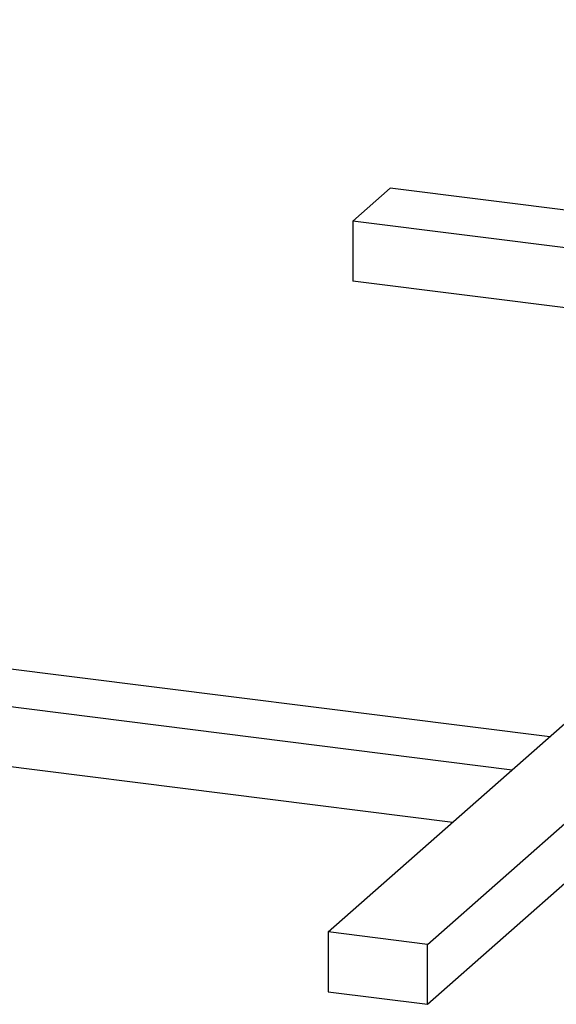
# Paper-space layout '_Dimétrica' of a CAD drawing. Header units: millimetres. Extents: x -765 to 361, y -211 to 167.
# Tile 3 of 9: x -410 to -284, y -140 to 92. Entities that reach past the tile are written whole.
import ezdxf

# ---------------------------------------------------------------- set-up
doc = ezdxf.new("R2010")
doc.units = ezdxf.units.MM

psp = doc.layouts.new('_Dimétrica')

# ---------------------------------------------------------------- linework, layer by layer
at = {"color": 7, "linetype": 'Continuous', "lineweight": 25}
for p, q in [((-314.24, -126.28), (-66.75, 91.98)), ((-314.24, -140.42), (-66.75, 77.84)), ((-322.98, 52.22), (-331.81, 44.42)), ((-161.62, 31.89), (-322.98, 52.22)), ((-170.46, 24.09), (-331.81, 44.42)), ((-331.81, 44.42), (-331.81, 30.28)), ((-184.49, 11.72), (-331.81, 30.28)), ((-551.95, -43.66), (-285.36, -77.24)), ((-560.79, -51.45), (-294.2, -85.04)), ((-574.82, -63.83), (-308.23, -97.41)), ((-337.62, -123.33), (-272.92, -66.27)), ((-337.62, -123.33), (-337.62, -137.48)), ((-314.24, -126.28), (-337.62, -123.33)), ((-314.24, -140.42), (-314.24, -126.28)), ((-337.62, -137.48), (-314.24, -140.42))]:
    psp.add_line(p, q, dxfattribs=at)

doc.saveas('drawing.dxf')
